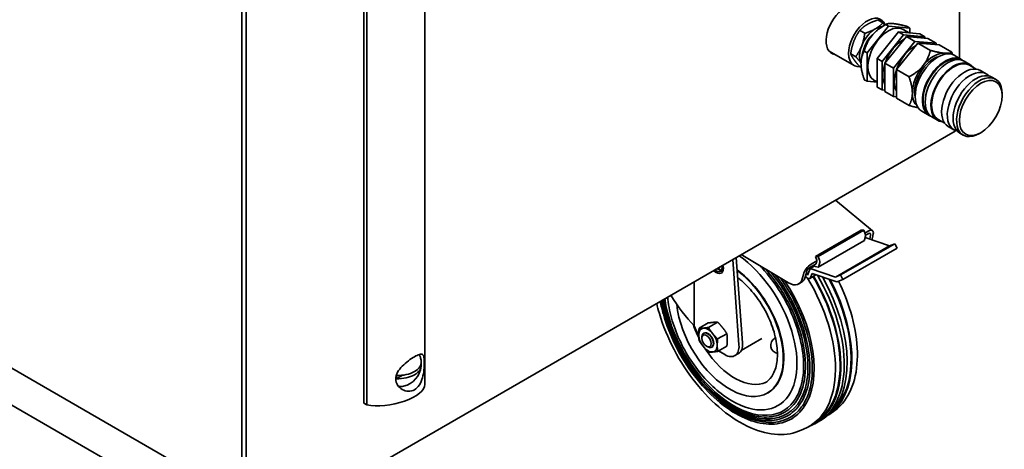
# Model space of a CAD drawing. Header units: millimetres. Extents: x 0 to 5940, y 0 to 4200.
# Tile 3 of 26: x 566 to 1054, y 390 to 603. Entities that reach past the tile are written whole.
import ezdxf

# ---------------------------------------------------------------- set-up
doc = ezdxf.new("R2010")
doc.units = ezdxf.units.MM
doc.header["$LTSCALE"] = 10
doc.layers.add('Spigoli visibili(ISO)', color=7, linetype='Continuous', lineweight=35)

msp = doc.modelspace()

# ---------------------------------------------------------------- linework, layer by layer
at = {"layer": 'Spigoli visibili(ISO)'}
for p, q in [((1031.773, 852.932), (1031.773, 584)), ((766.805, 422.388), (766.805, 655.239)), ((676.099, 650.032), (676.099, 348.745)), ((736.556, 650.645), (736.556, 413.044)), ((737.97, 649.828), (737.97, 412.228)), ((678.22, 347.52), (678.22, 648.808)), ((991.35, 603.03), (993.85, 601.587)), ((993.59, 599.818), (995.23, 600.765)), ((995.23, 600.765), (996.63, 599.957)), ((673.684, 347.69), (240.107, 598.016)), ((982.369, 597.845), (984.869, 596.402)), ((986.023, 586.762), (996.63, 599.957)), ((1001.58, 597.099), (990.973, 583.905)), ((993.448, 582.476), (1004.055, 595.671)), ((996.63, 599.957), (1007.237, 599.01)), ((1012.186, 596.152), (1001.58, 597.099)), ((1001.58, 597.099), (1004.055, 595.671)), ((1006.909, 596.623), (1003.88, 598.372)), ((1004.055, 595.671), (1014.661, 594.723)), ((1005.837, 599.818), (1007.237, 599.01)), ((1007.237, 599.01), (1007.237, 596.594)), ((1012.186, 596.152), (1014.661, 594.723)), ((987.468, 594.038), (987.121, 594.239)), ((1005.469, 594.854), (994.862, 581.659)), ((999.105, 579.21), (1009.712, 592.405)), ((1011.126, 591.588), (1000.519, 578.393)), ((1016.075, 593.907), (1005.469, 594.854)), ((1005.469, 594.854), (1009.712, 592.405)), ((1009.712, 592.405), (1020.318, 591.457)), ((1021.732, 590.641), (1011.126, 591.588)), ((1011.126, 591.588), (1017.404, 587.963)), ((1014.661, 594.723), (1014.661, 594.033)), ((1016.075, 593.907), (1020.318, 591.457)), ((1020.318, 591.457), (1020.318, 590.767)), ((1021.732, 590.641), (1028.011, 587.016)), ((979.565, 580.426), (967.19, 587.57)), ((980.378, 584.827), (977.878, 586.271)), ((986.023, 586.762), (984.624, 587.57)), ((986.023, 572.62), (986.023, 586.762)), ((990.973, 583.905), (990.973, 569.762)), ((993.448, 582.476), (990.973, 583.905)), ((993.448, 568.334), (993.448, 582.476)), ((994.862, 581.659), (994.862, 567.517)), ((999.105, 579.21), (994.862, 581.659)), ((1029.167, 585.505), (1032.702, 583.464)), ((1034.116, 582.647), (1036.945, 581.014)), ((983.112, 579.453), (982.369, 579.882)), ((999.105, 565.068), (999.105, 579.21)), ((1000.519, 578.393), (1000.519, 564.251)), ((1006.798, 574.768), (1000.519, 578.393)), ((1036.695, 580.581), (1040.014, 578.665)), ((1042.248, 577.953), (1045.077, 576.32)), ((984.624, 573.428), (986.023, 572.62)), ((990.973, 572.178), (986.023, 572.62)), ((990.973, 572.338), (989.38, 573.258)), ((1047.905, 574.687), (1049.673, 573.666)), ((990.973, 569.762), (993.448, 568.334)), ((994.862, 568.207), (993.448, 568.334)), ((994.862, 567.517), (999.105, 565.068)), ((1052.986, 565.525), (1052.986, 566.342)), ((1000.519, 564.941), (999.105, 565.068)), ((1000.519, 564.251), (1006.798, 560.626)), ((1013.167, 557.792), (1016.702, 555.751)), ((1018.116, 554.935), (1020.945, 553.302)), ((1021.195, 553.735), (1024.514, 551.818)), ((1029.652, 547.97), (680.341, 346.296)), ((1026.248, 550.24), (1029.077, 548.607)), ((1031.905, 546.974), (1033.673, 545.953)), ((1042.38, 547.154), (1041.673, 546.746)), ((417.919, 513.599), (674.306, 365.574)), ((988.734, 498.586), (970.336, 513.724)), ((983.131, 498.87), (960.504, 485.806)), ((984.385, 498.9), (961.758, 485.836)), ((983.131, 498.87), (984.385, 498.9)), ((984.385, 498.9), (985.039, 497.075)), ((984.925, 497.392), (986.537, 498.323)), ((961.776, 480.476), (984.403, 493.54)), ((985.166, 495.894), (984.784, 494.122)), ((985.018, 495.21), (997.164, 491.022)), ((986.596, 497.099), (985.198, 496.292)), ((987.292, 494.426), (987.717, 496.488)), ((989.057, 496.948), (988.694, 495.182)), ((997.164, 491.022), (970.294, 475.508)), ((999.701, 492.139), (972.831, 476.625)), ((1000.869, 489.932), (973.999, 474.419)), ((997.164, 491.022), (999.701, 492.139)), ((999.701, 492.139), (1000.869, 489.932)), ((919.409, 484.322), (922.493, 441.946)), ((924.26, 442.966), (921.177, 485.342)), ((923.617, 486.751), (947.005, 472.776)), ((958.253, 481.993), (961.081, 483.626)), ((960.504, 485.806), (961.758, 485.836)), ((961.155, 483.983), (960.504, 485.806)), ((960.787, 482.198), (961.081, 483.626)), ((961.081, 483.626), (961.155, 483.983)), ((961.758, 485.836), (962.412, 484.011)), ((912.11, 479.568), (911.835, 479.949)), ((912.251, 479.65), (911.976, 480.03)), ((912.251, 479.65), (912.11, 479.568)), ((913.343, 478.856), (912.11, 479.568)), ((913.141, 479.136), (912.251, 479.65)), ((912.343, 480.242), (913.343, 478.856)), ((913.261, 478.39), (913.402, 478.472)), ((956.499, 476.522), (957.8, 479.816)), ((960.787, 482.198), (957.605, 480.361)), ((960.064, 481.124), (957.8, 479.816)), ((957.8, 479.816), (970.294, 475.508)), ((960.34, 480.896), (959.595, 481.51)), ((960.34, 480.896), (961.686, 480.432)), ((962.538, 482.83), (962.156, 481.058)), ((954.045, 475.178), (954.409, 476.944)), ((955.897, 478.117), (955.46, 475.994)), ((955.815, 477.718), (956.499, 476.522)), ((957.543, 474.946), (960.663, 476.747)), ((958.706, 477.421), (957.902, 475.384)), ((970.55, 473.338), (958.706, 477.421)), ((970.294, 475.508), (972.831, 476.625)), ((973.999, 474.419), (971.534, 473.333)), ((972.831, 476.625), (973.999, 474.419)), ((900.303, 451.432), (900.303, 473.291)), ((952.129, 472.209), (953.543, 473.025)), ((901.448, 448.813), (900.303, 451.432)), ((902.74, 450.205), (907.309, 452.843)), ((907.336, 450.616), (911.905, 453.253)), ((904.153, 445.289), (904.153, 445.915)), ((904.981, 447.746), (905.146, 447.841)), ((911.932, 444.898), (916.501, 447.536)), ((933.86, 445.136), (923.667, 439.251)), ((906.439, 441.329), (906.981, 441.016)), ((908.981, 440.818), (909.146, 440.913)), ((911.932, 438.77), (916.501, 441.407)), ((915.449, 437.134), (912.274, 438.967)), ((920.449, 436.639), (922.216, 437.659)), ((764.962, 432.302), (764.777, 432.196)), ((755.711, 426.961), (752.698, 425.222)), ((936.945, 418.281), (936.714, 418.148)), ((736.556, 413.044), (737.97, 412.228)), ((964.746, 405.734), (963.237, 404.681)), ((969.394, 408.976), (967.092, 407.371)), ((953.349, 399.713), (955.89, 400.903)), ((958.481, 402.117), (960.147, 402.897))]:
    msp.add_line(p, q, dxfattribs=at)
for centre, radius, start, end in [((942.185, 441.743), 4, 120, 261.05873), ((753.509, 432.65), 11.525, 6.10026, 16.09997), ((753.509, 432.65), 11.525, 283.90003, 353.89974)]:
    msp.add_arc(centre, radius, start, end, dxfattribs=at)
for centre, major_axis, ratio, start_param, end_param in [((975.205, 598.185), (-6.75, -11.691), 0.5773503, 2.9303818, 6.4943962), ((986.165, 591.857), (-6.6, -11.432), 0.5773503, 2.7040782, 6.6610283), ((996.63, 585.815), (-7.25, -12.557), 0.5773503, 3.1415927, 6.2831853), ((990.054, 589.612), (-5.5, -9.526), 0.5773503, 3.9269908, 4.9741884), ((993.59, 587.57), (-7.5, -12.99), 0.5773503, 3.9269908, 4.4505896), ((990.054, 589.612), (5.5, 9.526), 0.5773503, 0.3545039, 0.7853982), ((993.59, 587.57), (-7.5, -12.99), 0.5773503, 4.4505896, 5.4977871), ((1004.055, 581.528), (7.25, 12.557), 0.5773503, 0.7467613, 1.8712326), ((1004.055, 581.528), (7.25, 12.557), 0.5773503, 0.0826549, 0.4409439), ((1009.712, 578.262), (7.25, 12.557), 0.5773503, 0.0826549, 0.4409439), ((973.083, 599.41), (-6.75, -11.691), 0.5773503, 0.1577888, 0.2112109), ((990.054, 589.612), (-5.5, -9.526), 0.5773503, 4.9741884, 5.9286814), ((1009.712, 578.262), (7.25, 12.557), 0.5773503, 0.7467613, 1.8712326), ((1021.167, 571.649), (8, 13.856), 0.5773503, 0, 3.1415927), ((1019.045, 572.874), (7.5, 12.99), 0.5773503, 0.2617994, 1.3089969), ((1019.045, 572.874), (7.5, 12.99), 0.5773503, 0.1023161, 0.2617994), ((1004.055, 581.528), (-7.25, -12.557), 0.5773503, 5.0389129, 5.9566613), ((1019.045, 572.874), (6.75, 11.691), 0.5773503, 0.508287, 2.6333057), ((1024.702, 569.608), (7.75, 13.423), 0.5773503, 0.0885038, 3.0530888), ((1024.702, 569.608), (-8, -13.856), 0.5773503, 3.0530888, 6.3716892), ((1026.116, 568.791), (8, 13.856), 0.5773503, 0, 3.1415927), ((1028.945, 567.158), (7.75, 13.423), 0.5773503, 0, 3.1415926), ((1028.945, 567.158), (-8, -13.856), 0.5773503, 2.890937, 6.533841), ((1009.712, 578.262), (-7.25, -12.557), 0.5773503, 5.0389129, 5.9566613), ((1019.045, 572.874), (7.5, 12.99), 0.5773503, 1.3089969, 2.3561945), ((1034.248, 564.096), (8, 13.856), 0.5773503, 0, 3.1415927), ((1037.077, 562.463), (-8, -13.856), 0.5773503, 2.9638821, 6.4608959), ((1039.905, 560.83), (8, 13.856), 0.5773503, 0, 3.1415927), ((1041.673, 559.81), (8, 13.856), 0.5773503, 5.4977871, 10.2101761), ((1019.045, 572.874), (-7.5, -12.99), 0.5773503, 5.4977871, 6.1808692), ((1029.652, 550.42), (-1.5, -2.598), 0.5773503, 0.7853982, 0.9416745), ((985.875, 495.111), (2.859, 3.475), 0.4446959, 5.5826942, 7.1534906), ((983.403, 495.272), (1, -1.732), 0.5773503, 0, 0.5676867), ((983.785, 497.044), (1, -1.732), 0.5773503, 0.5676867, 1.2658184), ((986.302, 495.672), (1.271, 1.544), 0.4446959, 5.5826942, 7.1534906), ((981.777, 500.873), (-5, 8.66), 0.5773503, 3.5483983, 3.7175513), ((919.087, 451.272), (22.738, -39.383), 0.5773503, 5.359925, 8.5302089), ((961.157, 483.98), (1, -1.732), 0.5773503, 0.5676867, 1.2658184), ((917.964, 450.624), (18.75, -32.476), 0.5773503, 4.0484929, 8.499875), ((911.261, 481.855), (2.5, -4.33), 0.5773503, 5.1103012, 7.4560694), ((911.402, 481.936), (2.5, -4.33), 0.5773503, 5.1103012, 6.2548973), ((911.261, 481.855), (2, -3.464), 0.5773503, 5.2180298, 7.3483408), ((912.392, 481.936), (0.75, -1.299), 0.5773503, 6.0054004, 6.5609703), ((912.534, 482.018), (0.75, -1.299), 0.5773503, 6.0054004, 6.1887642), ((911.402, 481.936), (2, -3.464), 0.5773503, 0, 1.0651555), ((918.195, 450.757), (18.75, -32.476), 0.5773503, 0, 2.2263508), ((920.173, 451.899), (24.967, -43.244), 0.5773503, 0.2459485, 1.8997126), ((957.591, 478.781), (2.859, 3.475), 0.4446959, 0.8703053, 2.4411016), ((957.311, 478.934), (1.271, 1.544), 0.4446959, 0.8703053, 2.4411016), ((960.776, 482.208), (1, -1.732), 0.5773503, 6.197121, 6.850872), ((920.725, 452.218), (26.102, -45.21), 0.5773503, 0.2459485, 1.7850542), ((921.278, 452.537), (27.236, -47.175), 0.5773503, 0.2459485, 1.6961825), ((947.129, 480.869), (5, -8.66), 0.5773503, 5.4803339, 6.859144), ((948.543, 481.685), (5, -8.66), 0.5773503, 0, 0.5759587), ((956.443, 476.851), (1.1, -1.905), 0.5773503, 4.8174066, 6.7130038), ((926.414, 455.502), (31.049, -53.778), 0.5773503, 6.2337194, 7.8834611), ((928.889, 456.931), (31.171, -53.99), 0.5773503, 6.1940206, 7.874426), ((928.889, 456.931), (30.921, -53.556), 0.5773503, 0.0119043, 1.5914064), ((930.48, 457.85), (31.25, -54.127), 0.5773503, 6.2337194, 7.8652596), ((932.071, 458.768), (31.171, -53.99), 0.5773503, 0.0494659, 1.5499537), ((934.546, 460.197), (31.049, -53.778), 0.5773503, 0.0096889, 1.5009296), ((934.546, 460.197), (30.798, -53.344), 0.5773503, 0.1116735, 1.50556), ((970.131, 475.981), (1.5, -2.598), 0.5773503, 5.6965393, 6.2201381), ((921.048, 452.404), (26.764, -46.356), 0.5773503, 4.1517689, 6.5291338), ((920.495, 452.085), (25.629, -44.391), 0.5773503, 4.1237244, 6.5291338), ((919.943, 451.766), (24.494, -42.426), 0.5773503, 4.0924677, 6.5291338), ((919.087, 451.272), (-22.738, 39.383), 0.5773503, 0.894569, 0.9232603), ((904.317, 494.914), (-21.768, 54.134), 0.4581711, 1.92886, 2.299304), ((920.404, 452.032), (-16.25, 28.146), 0.5773503, 1.2558409, 1.4698731), ((907.146, 444.377), (-3.25, 5.629), 0.5773503, 6.0213859, 7.0685835), ((907.146, 444.377), (-3.25, 5.629), 0.5773503, 4.9741884, 6.0213859), ((907.308, 449.999), (5, -8.66), 0.5773503, 4.5209653, 4.7600787), ((907.146, 444.377), (3.25, -5.629), 0.5773503, 3.9269908, 4.9741884), ((906.981, 444.282), (2, -3.464), 0.5773503, 5.4977871, 10.2101761), ((907.146, 444.377), (2, -3.464), 0.5773503, 0, 3.1415927), ((907.146, 444.377), (-3.25, 5.629), 0.5773503, 3.9269908, 4.9741884), ((942.185, 441.743), (-2, 3.464), 0.5773503, 6.0765549, 6.2831853), ((907.146, 444.377), (3.25, -5.629), 0.5773503, 4.9741884, 6.0213859), ((920.404, 452.032), (16.25, -28.146), 0.5773503, 4.808078, 6.2397193), ((907.146, 444.377), (3.25, -5.629), 0.5773503, 6.0213859, 7.0685835), ((915.449, 445.299), (5, -8.66), 0.5773503, 5.4977871, 7.1560746), ((917.216, 446.32), (5, -8.66), 0.5773503, 0, 0.8728893), ((758.123, 429.987), (4.75, 8.227), 0.5773503, 5.776055, 6.0147393), ((757.416, 430.395), (-5, -8.66), 0.5773503, 2.7131824, 2.7337759), ((753.509, 433.467), (11.482, 0), 0.5773503, 4.6417032, 6.3448107), ((753.509, 431.834), (11.482, 0), 0.5773503, 4.6417032, 6.3538711), ((758.83, 429.578), (4.365, 7.56), 0.5773503, 5.3829779, 5.5709628), ((758.83, 429.578), (-4.365, -7.56), 0.5773503, 5.3829779, 5.6125964), ((749.234, 419.67), (17.519, 3.279), 0.4107544, 3.9397414, 6.2064434), ((758.123, 429.987), (-4.75, -8.227), 0.5773503, 0.0481547, 0.5071303), ((757.416, 430.395), (-5, -8.66), 0.5773503, 0.2652701, 0.4284102)]:
    msp.add_ellipse(centre, major_axis=major_axis, ratio=ratio, start_param=start_param, end_param=end_param, dxfattribs=at)
for centre, major_axis in [((1042.38, 559.401), (7.5, 12.99)), ((906.439, 443.969), (1.617, -2.8))]:
    msp.add_ellipse(centre, major_axis=major_axis, ratio=0.5773503, dxfattribs=at)
for points, weights in [([(986.165, 600.839), (984.081, 599.635), (982.369, 597.845)], [1.51174228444, 1.51174228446, 1.40320407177]), ([(991.35, 603.03), (988.249, 602.042), (986.165, 600.839)], [1.40320407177, 1.51174228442, 1.51174228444]), ([(988.286, 595.115), (990.747, 598.177), (995.23, 600.765)], [1, 1.13404643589, 1.1937262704]), ([(990.054, 598.593), (992.138, 599.796), (993.85, 601.587)], [1.51174228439, 1.51174228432, 1.40320407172]), ([(993.85, 601.587), (994.358, 601.021), (994.795, 600.514)], [1.40320407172, 1.43070608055, 1.45123947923]), ([(995.23, 600.765), (996.432, 601.459), (998.893, 601.239)], [1.1937262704, 1.13404643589, 1]), ([(998.893, 601.239), (1001.354, 601.019), (1005.837, 599.818)], [1, 1.13404643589, 1.1937262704]), ([(982.369, 597.845), (980.471, 595.145), (979.429, 592.459)], [1.40320407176, 1.51174228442, 1.51174228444]), ([(983.318, 590.213), (984.36, 592.899), (984.869, 596.402)], [1.51174228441, 1.51174228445, 1.40320407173]), ([(984.869, 596.402), (987.97, 597.39), (990.054, 598.593)], [1.40320407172, 1.51174228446, 1.51174228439]), ([(988.792, 595.724), (987.92, 595.075), (987.121, 594.239)], [1.5915486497, 1.56349606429, 1.49562504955]), ([(979.429, 592.459), (978.387, 589.773), (977.878, 586.271)], [1.51174228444, 1.51174228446, 1.40320407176]), ([(984.624, 587.57), (985.825, 592.053), (988.286, 595.115)], [1.1937262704, 1.13404643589, 1]), ([(987.121, 594.239), (985.654, 592.152), (984.849, 590.077)], [1.4956250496, 1.61131204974, 1.61131204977]), ([(977.878, 586.271), (978.387, 584.96), (979.429, 583.477)], [1.40320407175, 1.51174228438, 1.51174228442]), ([(980.378, 584.827), (982.276, 587.528), (983.318, 590.213)], [1.40320407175, 1.51174228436, 1.51174228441]), ([(982.983, 581.447), (982.983, 584.728), (984.624, 587.57)], [1, 1.13404643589, 1.1937262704]), ([(984.849, 590.077), (984.354, 588.8), (984.024, 587.341)], [1.61131204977, 1.61131204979, 1.56755475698]), ([(1017.404, 587.963), (1016.203, 583.48), (1013.742, 580.418)], [1.1937262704, 1.13404643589, 1]), ([(1024.349, 586.542), (1021.887, 586.762), (1017.404, 587.963)], [1, 1.13404643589, 1.1937262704]), ([(1028.011, 587.016), (1026.81, 586.322), (1024.349, 586.542)], [1.1937262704, 1.13404643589, 1]), ([(1028.391, 585.874), (1028.214, 586.43), (1028.011, 587.016)], [1.17704211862, 1.18600637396, 1.1937262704]), ([(979.429, 583.477), (980.471, 581.995), (982.369, 579.882)], [1.51174228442, 1.51174228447, 1.40320407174]), ([(982.985, 581.693), (982.005, 583.016), (980.378, 584.827)], [1.50922581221, 1.49521553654, 1.40320407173]), ([(984.624, 573.428), (982.983, 578.165), (982.983, 581.447)], [1.1937262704, 1.13404643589, 1]), ([(1013.742, 580.418), (1011.281, 577.356), (1006.798, 574.768)], [1, 1.13404643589, 1.1937262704]), ([(1006.798, 574.768), (1008.439, 570.032), (1008.439, 566.75)], [1.1937262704, 1.13404643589, 1]), ([(1008.439, 566.75), (1008.439, 563.468), (1006.798, 560.626)], [1, 1.13404643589, 1.1937262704]), ([(1006.798, 560.626), (1009.425, 559.922), (1011.297, 559.564)], [1.1937262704, 1.15801844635, 1.09568808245]), ([(902.74, 450.205), (902.55, 448.453), (902.55, 447.031)], [3.05995807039, 3.29664665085, 3.29664665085]), ([(904.848, 450.3), (903.781, 450.205), (902.74, 450.205)], [3.29664665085, 3.29664665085, 3.05995807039]), ([(907.336, 450.616), (905.914, 450.396), (904.848, 450.3)], [3.05995807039, 3.29664665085, 3.29664665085]), ([(907.309, 452.843), (908.731, 453.063), (909.797, 453.158)], [3.0599580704, 3.29664665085, 3.29664665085]), ([(909.444, 447.647), (908.377, 448.974), (907.336, 450.616)], [3.29664665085, 3.29664665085, 3.05995807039]), ([(909.797, 453.158), (910.864, 453.253), (911.905, 453.253)], [3.29664665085, 3.29664665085, 3.0599580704]), ([(911.905, 453.253), (913.327, 451.831), (914.394, 450.505)], [3.0599580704, 3.29664665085, 3.29664665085]), ([(914.394, 450.505), (915.46, 449.178), (916.501, 447.536)], [3.29664665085, 3.29664665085, 3.0599580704]), ([(902.55, 447.031), (902.55, 445.609), (902.74, 444.077)], [3.29664665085, 3.29664665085, 3.05995807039]), ([(911.932, 444.898), (910.51, 446.32), (909.444, 447.647)], [3.05995807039, 3.29664665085, 3.29664665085]), ([(911.932, 444.898), (911.742, 443.146), (911.742, 441.724)], [3.05995807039, 3.29664665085, 3.29664665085]), ([(916.501, 447.536), (916.692, 446.004), (916.692, 444.582)], [3.0599580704, 3.29664665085, 3.29664665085]), ([(916.692, 444.582), (916.692, 443.159), (916.501, 441.407)], [3.29664665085, 3.29664665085, 3.0599580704]), ([(902.74, 444.077), (903.781, 442.435), (904.848, 441.108)], [3.05995807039, 3.29664665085, 3.29664665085]), ([(904.848, 441.108), (905.914, 439.781), (907.336, 438.359)], [3.29664665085, 3.29664665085, 3.05995807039]), ([(911.742, 441.724), (911.742, 440.302), (911.932, 438.77)], [3.29664665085, 3.29664665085, 3.05995807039]), ([(907.336, 438.359), (908.377, 438.359), (909.444, 438.454)], [3.05995807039, 3.29664665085, 3.29664665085]), ([(909.444, 438.454), (910.51, 438.55), (911.932, 438.77)], [3.29664665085, 3.29664665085, 3.05995807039])]:
    msp.add_rational_spline(points, weights, degree=2, dxfattribs=at)
for points, knots in [([(933.023, 481.131), (933.343, 480.794), (933.661, 480.453), (937.344, 476.423), (940.471, 472.251), (945.929, 463.352), (948.258, 458.626), (951.88, 449.105), (953.172, 444.31), (954.592, 435.146), (954.72, 430.777), (953.811, 422.906), (952.774, 419.408), (950.747, 415.643), (950.228, 414.822), (949.664, 414.06)], [1.9617608, 1.9617608, 1.9617608, 1.9617608, 1.991632, 1.991632, 2.3102216, 2.3102216, 2.6289702, 2.6289702, 2.9476295, 2.9476295, 3.2659998, 3.2659998, 3.584419, 3.584419, 3.6810423, 3.6810423, 3.6810423, 3.6810423]), ([(921.91, 475.265), (922.263, 474.997), (922.614, 474.719), (925.331, 472.499), (927.636, 470.165), (931.882, 464.922), (933.822, 462.011), (937.129, 455.913), (938.494, 452.726), (940.509, 446.42), (941.158, 443.3), (941.691, 437.464), (941.577, 434.747), (940.638, 429.981), (939.812, 427.939), (937.756, 424.934), (936.603, 423.857), (935.275, 423.09)], [1.7292668, 1.7292668, 1.7292668, 1.7292668, 1.775559, 1.775559, 2.0883639, 2.0883639, 2.4024621, 2.4024621, 2.7169466, 2.7169466, 3.0307302, 3.0307302, 3.3431378, 3.3431378, 3.6569118, 3.6569118, 3.9269908, 3.9269908, 3.9269908, 3.9269908]), ([(938.518, 477.847), (940.781, 475.031), (942.903, 472.014), (947.691, 464.207), (950.128, 459.262), (953.916, 449.299), (955.268, 444.283), (956.752, 434.693), (956.886, 430.12), (955.932, 421.884), (954.846, 418.222), (952.723, 414.284), (952.181, 413.428), (951.593, 412.633)], [2.0946567, 2.0946567, 2.0946567, 2.0946567, 2.310273, 2.310273, 2.6290766, 2.6290766, 2.9477948, 2.9477948, 3.2662369, 3.2662369, 3.5847271, 3.5847271, 3.6810423, 3.6810423, 3.6810423, 3.6810423]), ([(943.005, 475.167), (944.214, 473.468), (945.371, 471.717), (949.452, 465.062), (951.997, 459.899), (955.953, 449.494), (957.364, 444.255), (958.913, 434.239), (959.051, 429.464), (958.054, 420.861), (956.918, 417.037), (954.7, 412.926), (954.135, 412.034), (953.522, 411.205)], [2.192841, 2.192841, 2.192841, 2.192841, 2.3103198, 2.3103198, 2.6291739, 2.6291739, 2.9479461, 2.9479461, 3.2664538, 3.2664538, 3.5850091, 3.5850091, 3.6810423, 3.6810423, 3.6810423, 3.6810423]), ([(971.908, 473.498), (974.372, 468.469), (976.402, 463.292), (979.71, 452.123), (980.793, 446.147), (981.422, 434.874), (980.966, 429.578), (978.497, 420.243), (976.495, 416.189), (972.469, 411.441), (971.002, 410.098), (969.394, 408.976)], [2.4738281, 2.4738281, 2.4738281, 2.4738281, 2.7503845, 2.7503845, 3.0750538, 3.0750538, 3.4005556, 3.4005556, 3.72308, 3.72308, 3.8775249, 3.8775249, 3.8775249, 3.8775249]), ([(952.397, 412.038), (950.363, 409.289), (947.773, 407.217), (941.792, 404.681), (938.412, 404.204), (931.154, 404.851), (927.268, 405.998), (919.388, 409.811), (915.395, 412.488), (907.724, 419.093), (904.047, 423.02), (897.377, 431.723), (894.386, 436.498), (889.389, 446.414), (887.383, 451.555), (885.273, 459.13), (884.72, 461.62), (884.318, 464.062)], [3.6810423, 3.6810423, 3.6810423, 3.6810423, 3.9980243, 3.9980243, 4.3123532, 4.3123532, 4.631678, 4.631678, 4.9532274, 4.9532274, 5.2747267, 5.2747267, 5.595972, 5.595972, 5.9171706, 5.9171706, 6.0762849, 6.0762849, 6.0762849, 6.0762849]), ([(950.468, 413.465), (948.522, 410.835), (946.044, 408.852), (940.321, 406.425), (937.09, 405.967), (930.148, 406.582), (926.43, 407.678), (918.892, 411.322), (915.072, 413.881), (907.732, 420.197), (904.214, 423.953), (897.833, 432.277), (894.972, 436.843), (890.19, 446.329), (888.271, 451.246), (886.125, 458.947), (885.526, 461.777), (885.134, 464.533)], [3.6810423, 3.6810423, 3.6810423, 3.6810423, 3.9978872, 3.9978872, 4.311963, 4.311963, 4.6312494, 4.6312494, 4.9528681, 4.9528681, 5.2744361, 5.2744361, 5.5957386, 5.5957386, 5.9169919, 5.9169919, 6.1062972, 6.1062972, 6.1062972, 6.1062972]), ([(914.668, 417.045), (911.822, 419.144), (909.091, 421.592), (903.963, 427.034), (901.567, 430.029), (897.222, 436.398), (895.274, 439.773), (891.93, 446.721), (890.535, 450.293), (888.386, 457.455), (887.631, 461.044), (887.236, 464.558)], [4.8502511, 4.8502511, 4.8502511, 4.8502511, 5.1092655, 5.1092655, 5.3682799, 5.3682799, 5.6272943, 5.6272943, 5.8863087, 5.8863087, 6.1453231, 6.1453231, 6.1453231, 6.1453231]), ([(953.349, 399.713), (949.884, 398.09), (945.964, 397.365), (937.492, 397.715), (932.916, 398.868), (923.558, 402.98), (918.771, 405.991), (909.55, 413.539), (905.118, 418.077), (897.053, 428.204), (893.42, 433.789), (887.303, 445.45), (884.82, 451.524), (882.54, 459.222), (882.098, 460.895), (881.711, 462.557)], [3.9764567, 3.9764567, 3.9764567, 3.9764567, 4.277782, 4.277782, 4.5934559, 4.5934559, 4.9183282, 4.9183282, 5.2435514, 5.2435514, 5.567882, 5.567882, 5.8919772, 5.8919772, 5.9822409, 5.9822409, 5.9822409, 5.9822409]), ([(954.326, 410.61), (952.204, 407.743), (949.503, 405.582), (943.262, 402.938), (939.735, 402.441), (932.16, 403.12), (928.105, 404.318), (919.884, 408.3), (915.719, 411.095), (907.715, 417.988), (903.879, 422.087), (896.922, 431.17), (893.801, 436.152), (888.588, 446.5), (886.496, 451.864), (884.42, 459.321), (883.919, 461.479), (883.527, 463.605)], [3.6810423, 3.6810423, 3.6810423, 3.6810423, 3.99815, 3.99815, 4.3127112, 4.3127112, 4.6320707, 4.6320707, 4.9535565, 4.9535565, 5.2749928, 5.2749928, 5.5961858, 5.5961858, 5.9173341, 5.9173341, 6.0492779, 6.0492779, 6.0492779, 6.0492779]), ([(761.658, 419.78), (762.569, 420.306), (763.417, 421.136), (764.762, 423.207), (765.264, 424.445), (765.954, 426.892), (766.191, 428.279), (766.4, 430.288), (766.447, 430.946), (766.508, 432.19), (766.521, 432.775), (766.521, 433.303), (766.521, 433.831), (766.508, 434.327), (766.447, 435.214), (766.4, 435.606), (766.191, 436.597), (765.954, 437.012), (765.264, 437.411), (764.762, 437.424), (763.417, 437.036), (762.569, 436.636), (760.748, 435.585), (759.682, 434.88), (757.553, 433.262), (756.493, 432.347), (754.719, 430.526), (753.877, 429.488), (752.996, 427.867), (752.764, 427.315), (752.456, 426.214), (752.379, 425.666), (752.379, 424.61), (752.456, 424.077), (752.764, 423.047), (752.996, 422.549), (753.877, 421.169), (754.719, 420.405), (756.493, 419.381), (757.553, 419.045), (759.682, 418.98), (760.748, 419.255), (761.658, 419.78)], [4.6458268, 4.6458268, 4.6458268, 4.6458268, 5.0320099, 5.0320099, 5.418193, 5.418193, 5.8063144, 5.8063144, 6.000375, 6.000375, 6.1944357, 6.1944357, 6.1944357, 6.3884964, 6.3884964, 6.5825571, 6.5825571, 6.9706785, 6.9706785, 7.3568616, 7.3568616, 7.7430447, 7.7430447, 8.1292278, 8.1292278, 8.5154108, 8.5154108, 8.9035322, 8.9035322, 9.0975929, 9.0975929, 9.2916536, 9.2916536, 9.4857143, 9.4857143, 9.679775, 9.679775, 10.0678964, 10.0678964, 10.4540795, 10.4540795, 10.8402626, 10.8402626, 10.8402626, 10.8402626])]:
    msp.add_open_spline(points, degree=3, knots=knots, dxfattribs=at)

doc.saveas('drawing.dxf')
